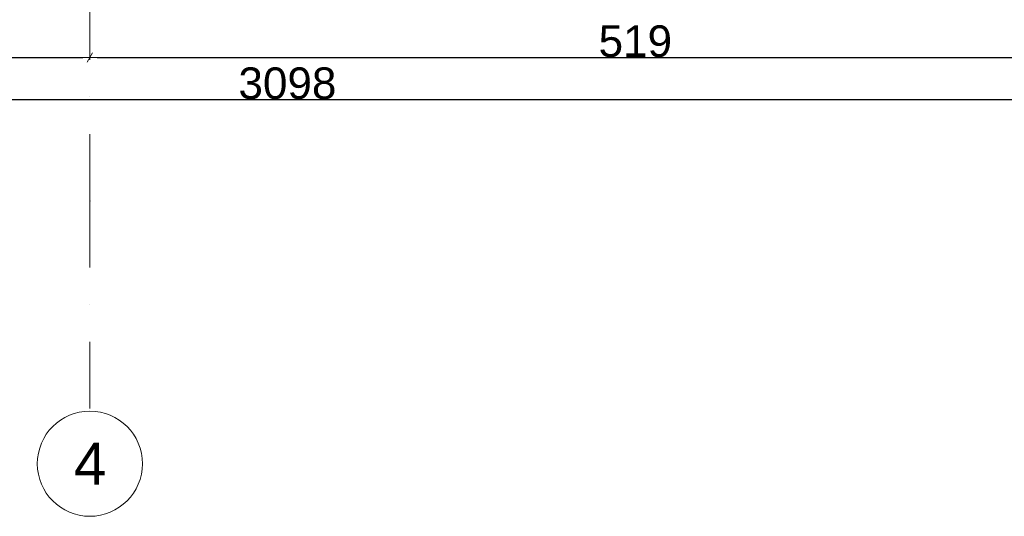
# Model space of a CAD drawing. Header units: millimetres. Extents: x 77315 to 2132699, y -120257 to -89040.
# Tile 19 of 56: x 637750 to 642434, y -120257 to -117895. Entities that reach past the tile are written whole.
import ezdxf

# ---------------------------------------------------------------- set-up
doc = ezdxf.new("R2010")
doc.units = ezdxf.units.MM
doc.header["$MEASUREMENT"] = 0
doc.linetypes.add('Dot & Dashed', pattern=[670.277762, 317.5, -176.388889, 0, -176.388874])
doc.layers.add('DIM MALY', color=7, linetype='Continuous')
doc.layers.add('Structural - Grid', color=7, linetype='Continuous')
doc.styles.add('STYL_AUTOMATYCZNY_1', font='arial.ttf')
doc.styles.add('STYL_AUTOMATYCZNY_2', font='arial.ttf')
doc.dimstyles.new('STYL_AUTOMATYCZNY__9', dxfattribs={"dimtxt": 150, "dimasz": 34.231941, "dimexe": 0.18, "dimexo": 0.0625, "dimgap": 0, "dimtad": 1, "dimtih": 1, "dimtoh": 1, "dimdec": 0, "dimlfac": 0.1, "dimzin": 0, "dimdsep": 46, "dimtxsty": 'STYL_AUTOMATYCZNY_2', "dimblk": 'ARROWHEAD_2', "dimblk1": 'ARROWHEAD_2', "dimblk2": 'ARROWHEAD_2', "dimcen": 0.09, "dimse1": 1, "dimse2": 1, "dimclrd": 5, "dimclre": 5, "dimclrt": 1, "dimadec": 0, "dimazin": 0, "dimtfac": 1, "dimtdec": 4, "dimtmove": 0, "dimatfit": 3, "dimfxl": 0, "dimtolj": 1, "dimtzin": 0, "dimarcsym": 0})

# ---------------------------------------------------------------- blocks, each defined once
blk = doc.blocks.new('ARROWHEAD_2')
at = {"color": 0, "linetype": 'Continuous', "lineweight": 0}
for p, q in [((0, 0), (-1, 0)), ((-0.38, -0.66), (0.38, 0.66))]:
    blk.add_line(p, q, dxfattribs=at)
blk = doc.blocks.new('*D1584', base_point=(536116.7, -11361.7))
at = {"layer": 'Defpoints', "color": 0}
for p in [(638083.9, -118074.9), (631483.9, -119756.7), (638083.9, -119756.7)]:
    blk.add_point(p, dxfattribs=at)
at = {"layer": 'DIM MALY', "color": 5, "lineweight": -2}
blk.add_line((631518.1, -118074.9), (638049.7, -118074.9), dxfattribs=at)
at = {"layer": 'DIM MALY', "color": 5, "lineweight": -2, "xscale": 34.23194115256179, "yscale": 34.23194115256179, "zscale": 34.23194115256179, "rotation": 180}
blk.add_blockref('ARROWHEAD_2', (631483.9, -118074.9), dxfattribs=at)
at = {"layer": 'DIM MALY', "color": 5, "lineweight": -2, "xscale": 34.23194115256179, "yscale": 34.23194115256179, "zscale": 34.23194115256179}
blk.add_blockref('ARROWHEAD_2', (638083.9, -118074.9), dxfattribs=at)
at = {"layer": 'DIM MALY', "color": 1, "insert": (634783.5, -117998.4), "char_height": 150, "attachment_point": 5, "style": 'STYL_AUTOMATYCZNY_2'}
blk.add_mtext('\\A1;660', dxfattribs=at)
blk = doc.blocks.new('*D1585', base_point=(536116.7, -11361.7))
at = {"layer": 'Defpoints', "color": 0}
for p in [(643274.8, -118074.9), (638083.9, -119756.7), (643274.8, -119756.7)]:
    blk.add_point(p, dxfattribs=at)
at = {"layer": 'DIM MALY', "color": 5, "lineweight": -2}
blk.add_line((638118.1, -118074.9), (643240.6, -118074.9), dxfattribs=at)
at = {"layer": 'DIM MALY', "color": 5, "lineweight": -2, "xscale": 34.23194115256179, "yscale": 34.23194115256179, "zscale": 34.23194115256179, "rotation": 180}
blk.add_blockref('ARROWHEAD_2', (638083.9, -118074.9), dxfattribs=at)
at = {"layer": 'DIM MALY', "color": 5, "lineweight": -2, "xscale": 34.23194115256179, "yscale": 34.23194115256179, "zscale": 34.23194115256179}
blk.add_blockref('ARROWHEAD_2', (643274.8, -118074.9), dxfattribs=at)
at = {"layer": 'DIM MALY', "color": 1, "insert": (640679, -117998.4), "char_height": 150, "attachment_point": 5, "style": 'STYL_AUTOMATYCZNY_2'}
blk.add_mtext('\\A1;519', dxfattribs=at)
blk = doc.blocks.new('*D1700', base_point=(536116.7, -11361.7))
at = {"layer": 'Defpoints', "color": 0}
for p in [(623533.9, -116462.9), (654513.9, -116866.9), (654513.9, -118274.9)]:
    blk.add_point(p, dxfattribs=at)
at = {"layer": 'DIM MALY', "color": 5, "lineweight": -2}
blk.add_line((623568.1, -118274.9), (654479.7, -118274.9), dxfattribs=at)
at = {"layer": 'DIM MALY', "color": 5, "lineweight": -2, "xscale": 34.23194115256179, "yscale": 34.23194115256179, "zscale": 34.23194115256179, "rotation": 180}
blk.add_blockref('ARROWHEAD_2', (623533.9, -118274.9), dxfattribs=at)
at = {"layer": 'DIM MALY', "color": 5, "lineweight": -2, "xscale": 34.23194115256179, "yscale": 34.23194115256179, "zscale": 34.23194115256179}
blk.add_blockref('ARROWHEAD_2', (654513.9, -118274.9), dxfattribs=at)
at = {"layer": 'DIM MALY', "color": 1, "insert": (639023.8, -118198.3), "char_height": 150, "attachment_point": 5, "style": 'STYL_AUTOMATYCZNY_2'}
blk.add_mtext('\\A1;3098', dxfattribs=at)

msp = doc.modelspace()

# ---------------------------------------------------------------- linework, layer by layer
at = {"layer": 'Structural - Grid', "linetype": 'Dot & Dashed', "lineweight": 15}
for q in [(638083.9, -101901.3), (638083.9, -119756.7)]:
    msp.add_line((638083.9, -118756.7), q, dxfattribs=at)
at = {"layer": 'Structural - Grid', "linetype": 'Continuous', "lineweight": 15}
msp.add_circle((638083.9, -120006.7), 250, dxfattribs=at)
at = {"layer": 'Structural - Grid', "linetype": 'Dot & Dashed', "lineweight": 15}
msp.add_point((638083.9, -118756.7), dxfattribs=at)
msp.add_point((638083.9, -118756.7), dxfattribs=at)

# ---------------------------------------------------------------- texts
at = {"layer": 'Structural - Grid', "lineweight": 15, "insert": (638007.6, -119906.7), "char_height": 200, "attachment_point": 1, "style": 'STYL_AUTOMATYCZNY_1'}
msp.add_mtext('\\A1;{\\pql;\\pt0;\\fArial|b0|i0|c238|p0;\\W1.000000;4}', dxfattribs=at)

# ---------------------------------------------------------------- dimensions: what is measured, and where the dimension line sits
at = {"layer": 'DIM MALY'}
for base, p1, p2, picture, middle in [((654513.9, -118274.9), (623533.9, -116462.9), (654513.9, -116866.9), '*D1700', (639023.8, -118274.9)), ((638083.9, -118074.9), (631483.9, -119756.7), (638083.9, -119756.7), '*D1584', (634783.5, -118074.9)), ((643274.8, -118074.9), (638083.9, -119756.7), (643274.8, -119756.7), '*D1585', (640679, -118074.9))]:
    dim = msp.add_linear_dim(base=base, p1=p1, p2=p2, dimstyle='STYL_AUTOMATYCZNY__9', dxfattribs=at)
    dim.commit()
    dim.dimension.update_dxf_attribs({"geometry": picture, "text_midpoint": middle, "dimtype": 160})

doc.saveas('drawing.dxf')
